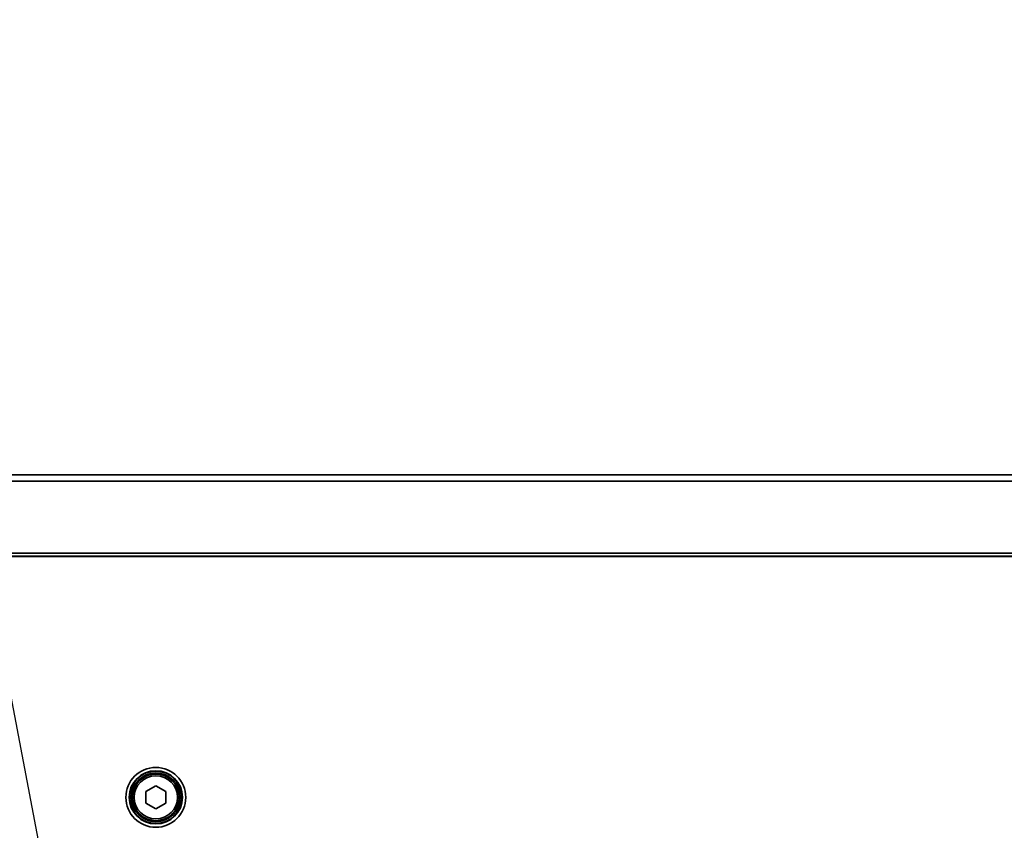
# Model space of a CAD drawing. Header units: millimetres. Extents: x 0 to 1118, y 0 to 864.
# Tile 172 of 250: x 686 to 723, y 492 to 522. Entities that reach past the tile are written whole.
import ezdxf

# ---------------------------------------------------------------- set-up
doc = ezdxf.new("R2010")
doc.units = ezdxf.units.MM
doc.dimstyles.new('SLDDIMSTYLE0', dxfattribs={"dimtxt": 0.18, "dimasz": 4.572, "dimexe": 0, "dimexo": 0.0625, "dimgap": 0, "dimtad": 0, "dimtih": 1, "dimtoh": 1, "dimdec": 0, "dimrnd": 1e-09, "dimzin": 0, "dimdsep": 46, "dimtxsty": 'Standard', "dimsah": 1, "dimcen": 0.09, "dimadec": 0, "dimazin": 0, "dimtfac": 4.572, "dimtdec": 0, "dimtofl": 0, "dimtmove": 0, "dimatfit": 3, "dimfxl": 1, "dimfrac": 2, "dimtolj": 1, "dimtzin": 0, "dimarcsym": 0})

msp = doc.modelspace()

# ---------------------------------------------------------------- linework, layer by layer
at = {"color": 7, "linetype": 'Continuous', "lineweight": 35}
for p, q in [((765.431, 504.608), (635.809, 504.608)), ((635.815, 504.849), (765.431, 504.849)), ((635.806, 501.912), (765.431, 501.912)), ((765.431, 501.794), (636.082, 501.794)), ((636.089, 501.787), (765.431, 501.787)), ((691.084, 493.182), (690.709, 492.966)), ((691.459, 492.966), (691.084, 493.182)), ((690.709, 492.966), (690.709, 492.533)), ((691.459, 492.533), (691.459, 492.966)), ((690.709, 492.533), (691.084, 492.316)), ((691.084, 492.316), (691.459, 492.533))]:
    msp.add_line(p, q, dxfattribs=at)
for radius in [1.123, 0.998, 0.981, 0.918, 0.875, 0.812]:
    msp.add_circle((691.084, 492.749), radius, dxfattribs=at)

# ---------------------------------------------------------------- leaders
at = {"color": 7, "linetype": 'Continuous', "lineweight": 0}
msp.add_leader([(690.086, 473.212), (680.824, 521.922), (677.649, 521.922)], dimstyle='SLDDIMSTYLE0', dxfattribs=at)

doc.saveas('drawing.dxf')
